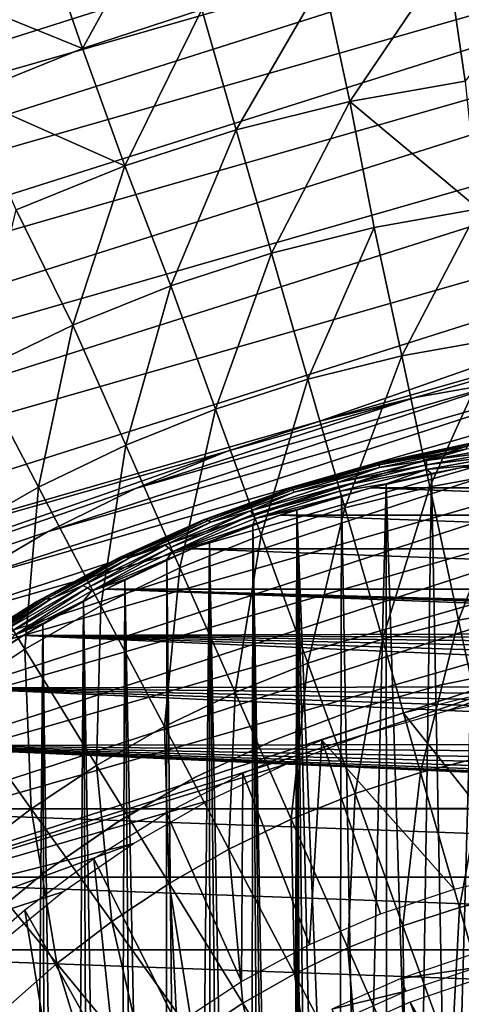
# Model space of a CAD drawing. Header units: millimetres. Extents: x -50 to 50, y -50 to 50.
# Tile 65 of 77: x -15.3 to -5.4, y 16.7 to 38.9. Entities that reach past the tile are written whole.
import ezdxf

# ---------------------------------------------------------------- set-up
doc = ezdxf.new("R2010")
doc.units = ezdxf.units.MM
doc.header["$LTSCALE"] = 65.185185
for name, color, linetype in [('1', 7, 'CONTINUOUS'), ('2', 7, 'CONTINUOUS'), ('29', 7, 'CONTINUOUS'), ('36', 7, 'CONTINUOUS'), ('39', 7, 'CONTINUOUS'), ('45', 7, 'CONTINUOUS'), ('46', 7, 'CONTINUOUS'), ('48', 7, 'CONTINUOUS'), ('49', 7, 'CONTINUOUS'), ('85', 7, 'CONTINUOUS'), ('87', 7, 'CONTINUOUS')]:
    doc.layers.add(name, color=color, linetype=linetype)

msp = doc.modelspace()

# ---------------------------------------------------------------- linework, layer by layer
at = {"layer": '1', "color": 7, "linetype": 'CONTINUOUS'}
for points in [[(-5.313, 28.763), (7.398, 28.299), (-7.398, 28.299), (-5.313, 28.763)], [(-7.398, 28.299), (9.444, 27.683), (-9.444, 27.683), (-7.398, 28.299)], [(7.398, 28.299), (9.444, 27.683), (-7.398, 28.299), (7.398, 28.299)], [(-9.444, 27.683), (11.44, 26.92), (-11.44, 26.92), (-9.444, 27.683)], [(9.444, 27.683), (11.44, 26.92), (-9.444, 27.683), (9.444, 27.683)], [(-11.44, 26.92), (13.375, 26.013), (-13.375, 26.013), (-11.44, 26.92)], [(11.44, 26.92), (13.375, 26.013), (-11.44, 26.92), (11.44, 26.92)], [(-13.375, 26.013), (11.895, 25.052), (-15.238, 24.967), (-13.375, 26.013)], [(12.199, 25.178), (11.895, 25.052), (-13.375, 26.013), (12.199, 25.178)], [(12.52, 25.255), (12.199, 25.178), (-13.375, 26.013), (12.52, 25.255)], [(12.848, 25.281), (12.52, 25.255), (-13.375, 26.013), (12.848, 25.281)], [(13.375, 26.013), (12.848, 25.281), (-13.375, 26.013), (13.375, 26.013)], [(-15.238, 24.967), (10.851, 23.83), (-17.02, 23.789), (-15.238, 24.967)], [(11.895, 25.052), (11.614, 24.88), (-15.238, 24.967), (11.895, 25.052)], [(10.977, 24.134), (10.851, 23.83), (-15.238, 24.967), (10.977, 24.134)], [(11.149, 24.415), (10.977, 24.134), (-15.238, 24.967), (11.149, 24.415)], [(11.363, 24.666), (11.149, 24.415), (-15.238, 24.967), (11.363, 24.666)], [(11.614, 24.88), (11.363, 24.666), (-15.238, 24.967), (11.614, 24.88)], [(-17.02, 23.789), (10.851, 22.532), (-18.711, 22.483), (-17.02, 23.789)], [(10.851, 23.83), (10.774, 23.509), (-17.02, 23.789), (10.851, 23.83)], [(10.748, 23.181), (10.774, 22.852), (-17.02, 23.789), (10.748, 23.181)], [(10.774, 23.509), (10.748, 23.181), (-17.02, 23.789), (10.774, 23.509)], [(10.774, 22.852), (10.851, 22.532), (-17.02, 23.789), (10.774, 22.852)], [(-18.711, 22.483), (12.848, 21.081), (-20.302, 21.057), (-18.711, 22.483)], [(10.851, 22.532), (10.977, 22.228), (-18.711, 22.483), (10.851, 22.532)], [(12.52, 21.107), (12.848, 21.081), (-18.711, 22.483), (12.52, 21.107)], [(12.199, 21.184), (12.52, 21.107), (-18.711, 22.483), (12.199, 21.184)], [(11.149, 21.947), (11.363, 21.696), (-18.711, 22.483), (11.149, 21.947)], [(10.977, 22.228), (11.149, 21.947), (-18.711, 22.483), (10.977, 22.228)], [(11.895, 21.31), (12.199, 21.184), (-18.711, 22.483), (11.895, 21.31)], [(11.614, 21.482), (11.895, 21.31), (-18.711, 22.483), (11.614, 21.482)], [(11.363, 21.696), (11.614, 21.482), (-18.711, 22.483), (11.363, 21.696)], [(-20.302, 21.057), (21.785, 19.519), (-21.785, 19.519), (-20.302, 21.057)], [(12.848, 21.081), (20.302, 21.057), (-20.302, 21.057), (12.848, 21.081)], [(20.302, 21.057), (21.785, 19.519), (-20.302, 21.057), (20.302, 21.057)], [(-21.785, 19.519), (23.151, 17.877), (-23.151, 17.877), (-21.785, 19.519)], [(21.785, 19.519), (23.151, 17.877), (-21.785, 19.519), (21.785, 19.519)], [(-23.151, 17.877), (24.395, 16.139), (-24.395, 16.139), (-23.151, 17.877)], [(23.151, 17.877), (24.395, 16.139), (-23.151, 17.877), (23.151, 17.877)]]:
    msp.add_3dface(points, dxfattribs=at)
at = {"layer": '2', "color": 7, "linetype": 'CONTINUOUS'}
for points in [[(-6.028, 28.622, 4.3), (-5.611, 7.036, 4.3), (-4.999, 28.82, 4.3), (-6.028, 28.622, 4.3)], [(-5.611, 7.036, 4.3), (-4.788, 7.621, 4.3), (-4.999, 28.82, 4.3), (-5.611, 7.036, 4.3)], [(-7.05, 28.388, 4.3), (-6.364, 6.364, 4.3), (-6.028, 28.622, 4.3), (-7.05, 28.388, 4.3)], [(-6.364, 6.364, 4.3), (-5.611, 7.036, 4.3), (-6.028, 28.622, 4.3), (-6.364, 6.364, 4.3)], [(-8.062, 28.117, 4.3), (-7.621, 4.788, 4.3), (-7.05, 28.388, 4.3), (-8.062, 28.117, 4.3)], [(-7.621, 4.788, 4.3), (-7.036, 5.611, 4.3), (-7.05, 28.388, 4.3), (-7.621, 4.788, 4.3)], [(-7.036, 5.611, 4.3), (-6.364, 6.364, 4.3), (-7.05, 28.388, 4.3), (-7.036, 5.611, 4.3)], [(-9.065, 27.81, 4.3), (-8.109, 3.905, 4.3), (-8.062, 28.117, 4.3), (-9.065, 27.81, 4.3)], [(-8.109, 3.905, 4.3), (-7.621, 4.788, 4.3), (-8.062, 28.117, 4.3), (-8.109, 3.905, 4.3)], [(-9.065, 27.81, 4.3), (-10.055, 27.467, 4.3), (-9.18, -21.585, 4.3), (-9.065, 27.81, 4.3)], [(-8.997, -22.099, 4.3), (-9.065, 27.81, 4.3), (-9.18, -21.585, 4.3), (-8.997, -22.099, 4.3)], [(-9, 0, 4.3), (-9.065, 27.81, 4.3), (-8.997, -22.099, 4.3), (-9, 0, 4.3)], [(-9, 0, 4.3), (-8.943, 1.008, 4.3), (-9.065, 27.81, 4.3), (-9, 0, 4.3)], [(-8.943, 1.008, 4.3), (-8.774, 2.003, 4.3), (-9.065, 27.81, 4.3), (-8.943, 1.008, 4.3)], [(-8.774, 2.003, 4.3), (-8.495, 2.972, 4.3), (-9.065, 27.81, 4.3), (-8.774, 2.003, 4.3)], [(-8.495, 2.972, 4.3), (-8.109, 3.905, 4.3), (-9.065, 27.81, 4.3), (-8.495, 2.972, 4.3)], [(-10.055, 27.467, 4.3), (-11.033, 27.089, 4.3), (-10.119, -20.255, 4.3), (-10.055, 27.467, 4.3)], [(-9.746, -20.654, 4.3), (-10.055, 27.467, 4.3), (-10.119, -20.255, 4.3), (-9.746, -20.654, 4.3)], [(-9.431, -21.1, 4.3), (-10.055, 27.467, 4.3), (-9.746, -20.654, 4.3), (-9.431, -21.1, 4.3)], [(-9.18, -21.585, 4.3), (-10.055, 27.467, 4.3), (-9.431, -21.1, 4.3), (-9.18, -21.585, 4.3)], [(-11.033, 27.089, 4.3), (-11.996, 26.677, 4.3), (-11.51, -19.409, 4.3), (-11.033, 27.089, 4.3)], [(-11.009, -19.627, 4.3), (-11.033, 27.089, 4.3), (-11.51, -19.409, 4.3), (-11.009, -19.627, 4.3)], [(-10.542, -19.91, 4.3), (-11.033, 27.089, 4.3), (-11.009, -19.627, 4.3), (-10.542, -19.91, 4.3)], [(-10.119, -20.255, 4.3), (-11.033, 27.089, 4.3), (-10.542, -19.91, 4.3), (-10.119, -20.255, 4.3)], [(-11.996, 26.677, 4.3), (-12.944, 26.23, 4.3), (-12.035, -19.262, 4.3), (-11.996, 26.677, 4.3)], [(-11.51, -19.409, 4.3), (-11.996, 26.677, 4.3), (-12.035, -19.262, 4.3), (-11.51, -19.409, 4.3)], [(-12.944, 26.23, 4.3), (-13.876, 25.749, 4.3), (-13.122, -19.187, 4.3), (-12.944, 26.23, 4.3)], [(-12.576, -19.187, 4.3), (-12.944, 26.23, 4.3), (-13.122, -19.187, 4.3), (-12.576, -19.187, 4.3)], [(-12.035, -19.262, 4.3), (-12.944, 26.23, 4.3), (-12.576, -19.187, 4.3), (-12.035, -19.262, 4.3)], [(-13.876, 25.749, 4.3), (-14.789, 25.236, 4.3), (-14.189, -19.409, 4.3), (-13.876, 25.749, 4.3)], [(-13.663, -19.262, 4.3), (-13.876, 25.749, 4.3), (-14.189, -19.409, 4.3), (-13.663, -19.262, 4.3)], [(-13.122, -19.187, 4.3), (-13.876, 25.749, 4.3), (-13.663, -19.262, 4.3), (-13.122, -19.187, 4.3)], [(-14.789, 25.236, 4.3), (-15.684, 24.69, 4.3), (-15.156, -19.91, 4.3), (-14.789, 25.236, 4.3)], [(-14.689, -19.627, 4.3), (-14.789, 25.236, 4.3), (-15.156, -19.91, 4.3), (-14.689, -19.627, 4.3)], [(-14.189, -19.409, 4.3), (-14.789, 25.236, 4.3), (-14.689, -19.627, 4.3), (-14.189, -19.409, 4.3)], [(-15.156, -19.91, 4.3), (-15.684, 24.69, 4.3), (-15.579, -20.255, 4.3), (-15.156, -19.91, 4.3)]]:
    msp.add_3dface(points, dxfattribs=at)
at = {"layer": '29', "color": 7, "linetype": 'CONTINUOUS'}
for points in [[(-7.206, 28.813, 4.017), (-5.221, 29.238, 4.017), (-7.201, 28.852, 3.911), (-7.206, 28.813, 4.017)], [(-7.206, 28.813, 4.017), (-5.251, 29.172, 4.112), (-5.221, 29.238, 4.017), (-7.206, 28.813, 4.017)], [(-7.205, 28.752, 4.112), (-5.251, 29.172, 4.112), (-7.206, 28.813, 4.017), (-7.205, 28.752, 4.112)], [(-7.205, 28.752, 4.112), (-6.143, 28.916, 4.191), (-5.251, 29.172, 4.112), (-7.205, 28.752, 4.112)], [(-7.201, 28.852, 3.911), (-5.184, 29.282, 3.911), (-7.189, 28.868, 3.8), (-7.201, 28.852, 3.911)], [(-7.201, 28.852, 3.911), (-5.221, 29.238, 4.017), (-5.184, 29.282, 3.911), (-7.201, 28.852, 3.911)], [(-7.189, 28.868, 3.8), (-5.184, 29.282, 3.911), (-5.142, 29.302, 3.8), (-7.189, 28.868, 3.8)], [(-6.144, 28.819, 4.251), (-4.159, 29.065, 4.288), (-4.137, 29.175, 4.251), (-6.144, 28.819, 4.251)], [(-6.144, 28.819, 4.251), (-4.137, 29.175, 4.251), (-6.143, 28.916, 4.191), (-6.144, 28.819, 4.251)], [(-6.143, 28.916, 4.191), (-4.137, 29.175, 4.251), (-4.107, 29.275, 4.191), (-6.143, 28.916, 4.191)], [(-6.143, 28.916, 4.191), (-4.107, 29.275, 4.191), (-5.251, 29.172, 4.112), (-6.143, 28.916, 4.191)], [(-9.201, 28.291, 3.8), (-7.201, 28.852, 3.911), (-7.189, 28.868, 3.8), (-9.201, 28.291, 3.8)], [(-8.148, 28.416, 4.191), (-6.144, 28.819, 4.251), (-6.143, 28.916, 4.191), (-8.148, 28.416, 4.191)], [(-8.148, 28.416, 4.191), (-6.143, 28.916, 4.191), (-7.205, 28.752, 4.112), (-8.148, 28.416, 4.191)], [(-6.14, 28.711, 4.288), (-4.159, 29.065, 4.288), (-6.144, 28.819, 4.251), (-6.14, 28.711, 4.288)], [(-6.14, 28.711, 4.288), (-4.999, 28.82, 4.3), (-4.159, 29.065, 4.288), (-6.14, 28.711, 4.288)], [(-9.183, 28.284, 3.911), (-7.201, 28.852, 3.911), (-9.201, 28.291, 3.8), (-9.183, 28.284, 3.911)], [(-9.183, 28.284, 3.911), (-7.206, 28.813, 4.017), (-7.201, 28.852, 3.911), (-9.183, 28.284, 3.911)], [(-9.157, 28.253, 4.017), (-7.206, 28.813, 4.017), (-9.183, 28.284, 3.911), (-9.157, 28.253, 4.017)], [(-9.157, 28.253, 4.017), (-7.205, 28.752, 4.112), (-7.206, 28.813, 4.017), (-9.157, 28.253, 4.017)], [(-9.126, 28.201, 4.112), (-7.205, 28.752, 4.112), (-9.157, 28.253, 4.017), (-9.126, 28.201, 4.112)], [(-9.126, 28.201, 4.112), (-8.148, 28.416, 4.191), (-7.205, 28.752, 4.112), (-9.126, 28.201, 4.112)], [(-8.122, 28.325, 4.251), (-6.144, 28.819, 4.251), (-8.148, 28.416, 4.191), (-8.122, 28.325, 4.251)], [(-8.122, 28.325, 4.251), (-6.14, 28.711, 4.288), (-6.144, 28.819, 4.251), (-8.122, 28.325, 4.251)], [(-8.093, 28.223, 4.288), (-6.14, 28.711, 4.288), (-8.122, 28.325, 4.251), (-8.093, 28.223, 4.288)], [(-8.093, 28.223, 4.288), (-7.05, 28.388, 4.3), (-6.14, 28.711, 4.288), (-8.093, 28.223, 4.288)], [(-7.05, 28.388, 4.3), (-6.028, 28.622, 4.3), (-6.14, 28.711, 4.288), (-7.05, 28.388, 4.3)], [(-6.028, 28.622, 4.3), (-4.999, 28.82, 4.3), (-6.14, 28.711, 4.288), (-6.028, 28.622, 4.3)], [(-11.167, 27.575, 3.8), (-11.12, 27.58, 3.911), (-9.201, 28.291, 3.8), (-11.167, 27.575, 3.8)], [(-11.12, 27.58, 3.911), (-9.183, 28.284, 3.911), (-9.201, 28.291, 3.8), (-11.12, 27.58, 3.911)], [(-11.12, 27.58, 3.911), (-11.066, 27.562, 4.017), (-9.183, 28.284, 3.911), (-11.12, 27.58, 3.911)], [(-11.066, 27.562, 4.017), (-9.157, 28.253, 4.017), (-9.183, 28.284, 3.911), (-11.066, 27.562, 4.017)], [(-11.066, 27.562, 4.017), (-11.006, 27.522, 4.112), (-9.157, 28.253, 4.017), (-11.066, 27.562, 4.017)], [(-11.006, 27.522, 4.112), (-9.126, 28.201, 4.112), (-9.157, 28.253, 4.017), (-11.006, 27.522, 4.112)], [(-11.006, 27.522, 4.112), (-10.114, 27.777, 4.191), (-9.126, 28.201, 4.112), (-11.006, 27.522, 4.112)], [(-10.114, 27.777, 4.191), (-8.122, 28.325, 4.251), (-8.148, 28.416, 4.191), (-10.114, 27.777, 4.191)], [(-10.114, 27.777, 4.191), (-8.148, 28.416, 4.191), (-9.126, 28.201, 4.112), (-10.114, 27.777, 4.191)], [(-10.061, 27.696, 4.251), (-8.122, 28.325, 4.251), (-10.114, 27.777, 4.191), (-10.061, 27.696, 4.251)], [(-10.061, 27.696, 4.251), (-8.093, 28.223, 4.288), (-8.122, 28.325, 4.251), (-10.061, 27.696, 4.251)], [(-10.008, 27.603, 4.288), (-8.093, 28.223, 4.288), (-10.061, 27.696, 4.251), (-10.008, 27.603, 4.288)], [(-10.008, 27.603, 4.288), (-8.062, 28.117, 4.3), (-8.093, 28.223, 4.288), (-10.008, 27.603, 4.288)], [(-8.062, 28.117, 4.3), (-7.05, 28.388, 4.3), (-8.093, 28.223, 4.288), (-8.062, 28.117, 4.3)], [(-9.065, 27.81, 4.3), (-8.062, 28.117, 4.3), (-10.008, 27.603, 4.288), (-9.065, 27.81, 4.3)], [(-12.031, 27.003, 4.191), (-11.951, 26.934, 4.251), (-10.114, 27.777, 4.191), (-12.031, 27.003, 4.191)], [(-12.031, 27.003, 4.191), (-10.114, 27.777, 4.191), (-11.006, 27.522, 4.112), (-12.031, 27.003, 4.191)], [(-11.951, 26.934, 4.251), (-10.061, 27.696, 4.251), (-10.114, 27.777, 4.191), (-11.951, 26.934, 4.251)], [(-10.055, 27.467, 4.3), (-9.065, 27.81, 4.3), (-10.008, 27.603, 4.288), (-10.055, 27.467, 4.3)], [(-13.078, 26.721, 3.8), (-13.005, 26.743, 3.911), (-11.167, 27.575, 3.8), (-13.078, 26.721, 3.8)], [(-13.005, 26.743, 3.911), (-11.12, 27.58, 3.911), (-11.167, 27.575, 3.8), (-13.005, 26.743, 3.911)], [(-13.005, 26.743, 3.911), (-12.923, 26.742, 4.017), (-11.12, 27.58, 3.911), (-13.005, 26.743, 3.911)], [(-12.923, 26.742, 4.017), (-11.066, 27.562, 4.017), (-11.12, 27.58, 3.911), (-12.923, 26.742, 4.017)], [(-12.923, 26.742, 4.017), (-12.836, 26.717, 4.112), (-11.066, 27.562, 4.017), (-12.923, 26.742, 4.017)], [(-12.836, 26.717, 4.112), (-11.006, 27.522, 4.112), (-11.066, 27.562, 4.017), (-12.836, 26.717, 4.112)], [(-11.951, 26.934, 4.251), (-11.875, 26.852, 4.288), (-10.061, 27.696, 4.251), (-11.951, 26.934, 4.251)], [(-11.875, 26.852, 4.288), (-10.008, 27.603, 4.288), (-10.061, 27.696, 4.251), (-11.875, 26.852, 4.288)], [(-11.875, 26.852, 4.288), (-10.055, 27.467, 4.3), (-10.008, 27.603, 4.288), (-11.875, 26.852, 4.288)], [(-12.836, 26.717, 4.112), (-12.031, 27.003, 4.191), (-11.006, 27.522, 4.112), (-12.836, 26.717, 4.112)], [(-11.033, 27.089, 4.3), (-10.055, 27.467, 4.3), (-11.875, 26.852, 4.288), (-11.033, 27.089, 4.3)], [(-11.996, 26.677, 4.3), (-11.033, 27.089, 4.3), (-11.875, 26.852, 4.288), (-11.996, 26.677, 4.3)], [(-13.888, 26.096, 4.191), (-13.785, 26.043, 4.251), (-12.031, 27.003, 4.191), (-13.888, 26.096, 4.191)], [(-13.888, 26.096, 4.191), (-12.031, 27.003, 4.191), (-12.836, 26.717, 4.112), (-13.888, 26.096, 4.191)], [(-13.785, 26.043, 4.251), (-11.951, 26.934, 4.251), (-12.031, 27.003, 4.191), (-13.785, 26.043, 4.251)], [(-13.785, 26.043, 4.251), (-13.687, 25.975, 4.288), (-11.951, 26.934, 4.251), (-13.785, 26.043, 4.251)], [(-13.687, 25.975, 4.288), (-11.875, 26.852, 4.288), (-11.951, 26.934, 4.251), (-13.687, 25.975, 4.288)], [(-14.924, 25.736, 3.8), (-14.826, 25.778, 3.911), (-13.078, 26.721, 3.8), (-14.924, 25.736, 3.8)], [(-14.826, 25.778, 3.911), (-13.005, 26.743, 3.911), (-13.078, 26.721, 3.8), (-14.826, 25.778, 3.911)], [(-14.826, 25.778, 3.911), (-14.719, 25.796, 4.017), (-13.005, 26.743, 3.911), (-14.826, 25.778, 3.911)], [(-14.719, 25.796, 4.017), (-12.923, 26.742, 4.017), (-13.005, 26.743, 3.911), (-14.719, 25.796, 4.017)], [(-14.719, 25.796, 4.017), (-14.607, 25.792, 4.112), (-12.923, 26.742, 4.017), (-14.719, 25.796, 4.017)], [(-14.607, 25.792, 4.112), (-12.836, 26.717, 4.112), (-12.923, 26.742, 4.017), (-14.607, 25.792, 4.112)], [(-14.607, 25.792, 4.112), (-13.888, 26.096, 4.191), (-12.836, 26.717, 4.112), (-14.607, 25.792, 4.112)], [(-13.687, 25.975, 4.288), (-11.996, 26.677, 4.3), (-11.875, 26.852, 4.288), (-13.687, 25.975, 4.288)], [(-12.944, 26.23, 4.3), (-11.996, 26.677, 4.3), (-13.687, 25.975, 4.288), (-12.944, 26.23, 4.3)], [(-13.876, 25.749, 4.3), (-12.944, 26.23, 4.3), (-13.687, 25.975, 4.288), (-13.876, 25.749, 4.3)], [(-15.678, 25.062, 4.191), (-15.552, 25.028, 4.251), (-13.888, 26.096, 4.191), (-15.678, 25.062, 4.191)], [(-15.678, 25.062, 4.191), (-13.888, 26.096, 4.191), (-14.607, 25.792, 4.112), (-15.678, 25.062, 4.191)], [(-15.552, 25.028, 4.251), (-13.785, 26.043, 4.251), (-13.888, 26.096, 4.191), (-15.552, 25.028, 4.251)], [(-15.552, 25.028, 4.251), (-15.434, 24.977, 4.288), (-13.785, 26.043, 4.251), (-15.552, 25.028, 4.251)], [(-15.434, 24.977, 4.288), (-13.687, 25.975, 4.288), (-13.785, 26.043, 4.251), (-15.434, 24.977, 4.288)], [(-16.577, 24.689, 3.911), (-14.826, 25.778, 3.911), (-14.924, 25.736, 3.8), (-16.577, 24.689, 3.911)], [(-16.577, 24.689, 3.911), (-16.447, 24.731, 4.017), (-14.826, 25.778, 3.911), (-16.577, 24.689, 3.911)], [(-16.447, 24.731, 4.017), (-16.312, 24.749, 4.112), (-14.719, 25.796, 4.017), (-16.447, 24.731, 4.017)], [(-16.447, 24.731, 4.017), (-14.719, 25.796, 4.017), (-14.826, 25.778, 3.911), (-16.447, 24.731, 4.017)], [(-16.312, 24.749, 4.112), (-14.607, 25.792, 4.112), (-14.719, 25.796, 4.017), (-16.312, 24.749, 4.112)], [(-16.312, 24.749, 4.112), (-15.678, 25.062, 4.191), (-14.607, 25.792, 4.112), (-16.312, 24.749, 4.112)], [(-15.434, 24.977, 4.288), (-13.876, 25.749, 4.3), (-13.687, 25.975, 4.288), (-15.434, 24.977, 4.288)], [(-16.697, 24.623, 3.8), (-16.577, 24.689, 3.911), (-14.924, 25.736, 3.8), (-16.697, 24.623, 3.8)], [(-14.789, 25.236, 4.3), (-13.876, 25.749, 4.3), (-15.434, 24.977, 4.288), (-14.789, 25.236, 4.3)], [(-15.684, 24.69, 4.3), (-14.789, 25.236, 4.3), (-15.434, 24.977, 4.288), (-15.684, 24.69, 4.3)]]:
    msp.add_3dface(points, dxfattribs=at)
at = {"layer": '36', "color": 7, "linetype": 'CONTINUOUS'}
for points in [[(-14.791, 40.797, -3.778), (-11.963, 41.714, -3.778), (-13.898, 38.206, -5.622), (-14.791, 40.797, -3.778)], [(-13.898, 38.206, -5.622), (-11.963, 41.714, -3.778), (-11.208, 39.08, -5.622), (-13.898, 38.206, -5.622)], [(-17.549, 39.689, -3.778), (-14.791, 40.797, -3.778), (-13.898, 38.206, -5.622), (-17.549, 39.689, -3.778)], [(-5.679, 40.256, -5.622), (-2.866, 40.553, -5.622), (-5.268, 37.467, -7.344), (-5.679, 40.256, -5.622)], [(-8.464, 39.764, -5.622), (-5.679, 40.256, -5.622), (-7.869, 37.009, -7.344), (-8.464, 39.764, -5.622)], [(-7.869, 37.009, -7.344), (-5.679, 40.256, -5.622), (-5.268, 37.467, -7.344), (-7.869, 37.009, -7.344)], [(-11.208, 39.08, -5.622), (-8.464, 39.764, -5.622), (-10.431, 36.37, -7.344), (-11.208, 39.08, -5.622)], [(-10.431, 36.37, -7.344), (-8.464, 39.764, -5.622), (-7.869, 37.009, -7.344), (-10.431, 36.37, -7.344)], [(-16.52, 37.147, -5.622), (-17.549, 39.689, -3.778), (-13.898, 38.206, -5.622), (-16.52, 37.147, -5.622)], [(-13.898, 38.206, -5.622), (-11.208, 39.08, -5.622), (-12.942, 35.554, -7.344), (-13.898, 38.206, -5.622)], [(-12.942, 35.554, -7.344), (-11.208, 39.08, -5.622), (-10.431, 36.37, -7.344), (-12.942, 35.554, -7.344)], [(-16.52, 37.147, -5.622), (-13.898, 38.206, -5.622), (-12.942, 35.554, -7.344), (-16.52, 37.147, -5.622)], [(-7.869, 37.009, -7.344), (-5.268, 37.467, -7.344), (-4.97, 34.589, -8.941), (-7.869, 37.009, -7.344)], [(-15.39, 34.565, -7.344), (-16.52, 37.147, -5.622), (-12.942, 35.554, -7.344), (-15.39, 34.565, -7.344)], [(-10.431, 36.37, -7.344), (-7.869, 37.009, -7.344), (-9.634, 33.59, -8.941), (-10.431, 36.37, -7.344)], [(-9.634, 33.59, -8.941), (-7.869, 37.009, -7.344), (-7.319, 34.169, -8.941), (-9.634, 33.59, -8.941)], [(-7.319, 34.169, -8.941), (-7.869, 37.009, -7.344), (-4.97, 34.589, -8.941), (-7.319, 34.169, -8.941)], [(-12.942, 35.554, -7.344), (-10.431, 36.37, -7.344), (-11.903, 32.855, -8.941), (-12.942, 35.554, -7.344)], [(-11.903, 32.855, -8.941), (-10.431, 36.37, -7.344), (-9.634, 33.59, -8.941), (-11.903, 32.855, -8.941)], [(-15.39, 34.565, -7.344), (-12.942, 35.554, -7.344), (-14.118, 31.966, -8.941), (-15.39, 34.565, -7.344)], [(-14.118, 31.966, -8.941), (-12.942, 35.554, -7.344), (-11.903, 32.855, -8.941), (-14.118, 31.966, -8.941)], [(-16.266, 30.928, -8.941), (-15.39, 34.565, -7.344), (-14.118, 31.966, -8.941), (-16.266, 30.928, -8.941)], [(-7.319, 34.169, -8.941), (-4.97, 34.589, -8.941), (-6.7, 31.276, -10.409), (-7.319, 34.169, -8.941)], [(-6.7, 31.276, -10.409), (-4.97, 34.589, -8.941), (-4.55, 31.66, -10.409), (-6.7, 31.276, -10.409)], [(-9.634, 33.59, -8.941), (-7.319, 34.169, -8.941), (-8.818, 30.746, -10.409), (-9.634, 33.59, -8.941)], [(-8.818, 30.746, -10.409), (-7.319, 34.169, -8.941), (-6.7, 31.276, -10.409), (-8.818, 30.746, -10.409)], [(-11.903, 32.855, -8.941), (-9.634, 33.59, -8.941), (-10.896, 30.073, -10.409), (-11.903, 32.855, -8.941)], [(-10.896, 30.073, -10.409), (-9.634, 33.59, -8.941), (-8.818, 30.746, -10.409), (-10.896, 30.073, -10.409)], [(-14.118, 31.966, -8.941), (-11.903, 32.855, -8.941), (-12.922, 29.259, -10.409), (-14.118, 31.966, -8.941)], [(-12.922, 29.259, -10.409), (-11.903, 32.855, -8.941), (-10.896, 30.073, -10.409), (-12.922, 29.259, -10.409)], [(-16.266, 30.928, -8.941), (-14.118, 31.966, -8.941), (-14.889, 28.309, -10.409), (-16.266, 30.928, -8.941)], [(-14.889, 28.309, -10.409), (-14.118, 31.966, -8.941), (-12.922, 29.259, -10.409), (-14.889, 28.309, -10.409)], [(-6.7, 31.276, -10.409), (-4.55, 31.66, -10.409), (-6.067, 28.322, -11.747), (-6.7, 31.276, -10.409)], [(-6.067, 28.322, -11.747), (-4.55, 31.66, -10.409), (-4.12, 28.67, -11.747), (-6.067, 28.322, -11.747)], [(-8.818, 30.746, -10.409), (-6.7, 31.276, -10.409), (-7.986, 27.843, -11.747), (-8.818, 30.746, -10.409)], [(-7.986, 27.843, -11.747), (-6.7, 31.276, -10.409), (-6.067, 28.322, -11.747), (-7.986, 27.843, -11.747)], [(-16.786, 27.228, -10.409), (-16.266, 30.928, -8.941), (-14.889, 28.309, -10.409), (-16.786, 27.228, -10.409)], [(-10.896, 30.073, -10.409), (-8.818, 30.746, -10.409), (-9.867, 27.233, -11.747), (-10.896, 30.073, -10.409)], [(-9.867, 27.233, -11.747), (-8.818, 30.746, -10.409), (-7.986, 27.843, -11.747), (-9.867, 27.233, -11.747)], [(-12.922, 29.259, -10.409), (-10.896, 30.073, -10.409), (-11.702, 26.496, -11.747), (-12.922, 29.259, -10.409)], [(-11.702, 26.496, -11.747), (-10.896, 30.073, -10.409), (-9.867, 27.233, -11.747), (-11.702, 26.496, -11.747)], [(-14.889, 28.309, -10.409), (-12.922, 29.259, -10.409), (-13.483, 25.636, -11.747), (-14.889, 28.309, -10.409)], [(-13.483, 25.636, -11.747), (-12.922, 29.259, -10.409), (-11.702, 26.496, -11.747), (-13.483, 25.636, -11.747)], [(-6.067, 28.322, -11.747), (-4.12, 28.67, -11.747), (-5.423, 25.314, -12.95), (-6.067, 28.322, -11.747)], [(-5.423, 25.314, -12.95), (-4.12, 28.67, -11.747), (-3.683, 25.625, -12.95), (-5.423, 25.314, -12.95)], [(-16.786, 27.228, -10.409), (-14.889, 28.309, -10.409), (-15.201, 24.656, -11.747), (-16.786, 27.228, -10.409)], [(-15.201, 24.656, -11.747), (-14.889, 28.309, -10.409), (-13.483, 25.636, -11.747), (-15.201, 24.656, -11.747)], [(-7.986, 27.843, -11.747), (-6.067, 28.322, -11.747), (-7.138, 24.885, -12.95), (-7.986, 27.843, -11.747)], [(-7.138, 24.885, -12.95), (-6.067, 28.322, -11.747), (-5.423, 25.314, -12.95), (-7.138, 24.885, -12.95)], [(-9.867, 27.233, -11.747), (-7.986, 27.843, -11.747), (-8.819, 24.341, -12.95), (-9.867, 27.233, -11.747)], [(-8.819, 24.341, -12.95), (-7.986, 27.843, -11.747), (-7.138, 24.885, -12.95), (-8.819, 24.341, -12.95)], [(-16.848, 23.562, -11.747), (-16.786, 27.228, -10.409), (-15.201, 24.656, -11.747), (-16.848, 23.562, -11.747)], [(-11.702, 26.496, -11.747), (-9.867, 27.233, -11.747), (-10.459, 23.682, -12.95), (-11.702, 26.496, -11.747)], [(-10.459, 23.682, -12.95), (-9.867, 27.233, -11.747), (-8.819, 24.341, -12.95), (-10.459, 23.682, -12.95)], [(-13.483, 25.636, -11.747), (-11.702, 26.496, -11.747), (-12.051, 22.913, -12.95), (-13.483, 25.636, -11.747)], [(-12.051, 22.913, -12.95), (-11.702, 26.496, -11.747), (-10.459, 23.682, -12.95), (-12.051, 22.913, -12.95)], [(-15.201, 24.656, -11.747), (-13.483, 25.636, -11.747), (-13.586, 22.038, -12.95), (-15.201, 24.656, -11.747)], [(-13.586, 22.038, -12.95), (-13.483, 25.636, -11.747), (-12.051, 22.913, -12.95), (-13.586, 22.038, -12.95)], [(-5.423, 25.314, -12.95), (-3.683, 25.625, -12.95), (-4.768, 22.258, -14.018), (-5.423, 25.314, -12.95)], [(-7.138, 24.885, -12.95), (-5.423, 25.314, -12.95), (-6.276, 21.881, -14.018), (-7.138, 24.885, -12.95)], [(-6.276, 21.881, -14.018), (-5.423, 25.314, -12.95), (-4.768, 22.258, -14.018), (-6.276, 21.881, -14.018)], [(-8.819, 24.341, -12.95), (-7.138, 24.885, -12.95), (-7.754, 21.401, -14.018), (-8.819, 24.341, -12.95)], [(-7.754, 21.401, -14.018), (-7.138, 24.885, -12.95), (-6.276, 21.881, -14.018), (-7.754, 21.401, -14.018)], [(-16.848, 23.562, -11.747), (-15.201, 24.656, -11.747), (-15.058, 21.059, -12.95), (-16.848, 23.562, -11.747)], [(-15.058, 21.059, -12.95), (-15.201, 24.656, -11.747), (-13.586, 22.038, -12.95), (-15.058, 21.059, -12.95)], [(-10.459, 23.682, -12.95), (-8.819, 24.341, -12.95), (-9.197, 20.823, -14.018), (-10.459, 23.682, -12.95)], [(-9.197, 20.823, -14.018), (-8.819, 24.341, -12.95), (-7.754, 21.401, -14.018), (-9.197, 20.823, -14.018)], [(-16.46, 19.983, -12.95), (-16.848, 23.562, -11.747), (-15.058, 21.059, -12.95), (-16.46, 19.983, -12.95)], [(-12.051, 22.913, -12.95), (-10.459, 23.682, -12.95), (-10.596, 20.147, -14.018), (-12.051, 22.913, -12.95)], [(-10.596, 20.147, -14.018), (-10.459, 23.682, -12.95), (-9.197, 20.823, -14.018), (-10.596, 20.147, -14.018)], [(-13.586, 22.038, -12.95), (-12.051, 22.913, -12.95), (-11.946, 19.377, -14.018), (-13.586, 22.038, -12.95)], [(-11.946, 19.377, -14.018), (-12.051, 22.913, -12.95), (-10.596, 20.147, -14.018), (-11.946, 19.377, -14.018)], [(-6.276, 21.881, -14.018), (-4.768, 22.258, -14.018), (-5.402, 18.833, -14.947), (-6.276, 21.881, -14.018)], [(-5.402, 18.833, -14.947), (-4.768, 22.258, -14.018), (-4.105, 19.158, -14.947), (-5.402, 18.833, -14.947)], [(-15.058, 21.059, -12.95), (-13.586, 22.038, -12.95), (-13.24, 18.516, -14.018), (-15.058, 21.059, -12.95)], [(-13.24, 18.516, -14.018), (-13.586, 22.038, -12.95), (-11.946, 19.377, -14.018), (-13.24, 18.516, -14.018)], [(-7.754, 21.401, -14.018), (-6.276, 21.881, -14.018), (-6.675, 18.421, -14.947), (-7.754, 21.401, -14.018)], [(-6.675, 18.421, -14.947), (-6.276, 21.881, -14.018), (-5.402, 18.833, -14.947), (-6.675, 18.421, -14.947)], [(-9.197, 20.823, -14.018), (-7.754, 21.401, -14.018), (-7.916, 17.923, -14.947), (-9.197, 20.823, -14.018)], [(-7.916, 17.923, -14.947), (-7.754, 21.401, -14.018), (-6.675, 18.421, -14.947), (-7.916, 17.923, -14.947)], [(-16.46, 19.983, -12.95), (-15.058, 21.059, -12.95), (-14.473, 17.57, -14.018), (-16.46, 19.983, -12.95)], [(-14.473, 17.57, -14.018), (-15.058, 21.059, -12.95), (-13.24, 18.516, -14.018), (-14.473, 17.57, -14.018)], [(-10.596, 20.147, -14.018), (-9.197, 20.823, -14.018), (-9.121, 17.341, -14.947), (-10.596, 20.147, -14.018)], [(-9.121, 17.341, -14.947), (-9.197, 20.823, -14.018), (-7.916, 17.923, -14.947), (-9.121, 17.341, -14.947)], [(-15.638, 16.542, -14.018), (-16.46, 19.983, -12.95), (-14.473, 17.57, -14.018), (-15.638, 16.542, -14.018)], [(-11.946, 19.377, -14.018), (-10.596, 20.147, -14.018), (-10.283, 16.678, -14.947), (-11.946, 19.377, -14.018)], [(-10.283, 16.678, -14.947), (-10.596, 20.147, -14.018), (-9.121, 17.341, -14.947), (-10.283, 16.678, -14.947)], [(-13.24, 18.516, -14.018), (-11.946, 19.377, -14.018), (-11.397, 15.938, -14.947), (-13.24, 18.516, -14.018)], [(-11.397, 15.938, -14.947), (-11.946, 19.377, -14.018), (-10.283, 16.678, -14.947), (-11.397, 15.938, -14.947)], [(-5.402, 18.833, -14.947), (-4.105, 19.158, -14.947), (-4.518, 15.75, -15.736), (-5.402, 18.833, -14.947)], [(-6.675, 18.421, -14.947), (-5.402, 18.833, -14.947), (-5.582, 15.405, -15.736), (-6.675, 18.421, -14.947)], [(-5.582, 15.405, -15.736), (-5.402, 18.833, -14.947), (-4.518, 15.75, -15.736), (-5.582, 15.405, -15.736)], [(-14.473, 17.57, -14.018), (-13.24, 18.516, -14.018), (-12.457, 15.123, -14.947), (-14.473, 17.57, -14.018)], [(-12.457, 15.123, -14.947), (-13.24, 18.516, -14.018), (-11.397, 15.938, -14.947), (-12.457, 15.123, -14.947)], [(-7.916, 17.923, -14.947), (-6.675, 18.421, -14.947), (-6.62, 14.989, -15.736), (-7.916, 17.923, -14.947)], [(-6.62, 14.989, -15.736), (-6.675, 18.421, -14.947), (-5.582, 15.405, -15.736), (-6.62, 14.989, -15.736)], [(-9.121, 17.341, -14.947), (-7.916, 17.923, -14.947), (-7.628, 14.502, -15.736), (-9.121, 17.341, -14.947)], [(-7.628, 14.502, -15.736), (-7.916, 17.923, -14.947), (-6.62, 14.989, -15.736), (-7.628, 14.502, -15.736)], [(-15.638, 16.542, -14.018), (-14.473, 17.57, -14.018), (-13.46, 14.238, -14.947), (-15.638, 16.542, -14.018)], [(-13.46, 14.238, -14.947), (-14.473, 17.57, -14.018), (-12.457, 15.123, -14.947), (-13.46, 14.238, -14.947)], [(-10.283, 16.678, -14.947), (-9.121, 17.341, -14.947), (-8.599, 13.948, -15.736), (-10.283, 16.678, -14.947)], [(-8.599, 13.948, -15.736), (-9.121, 17.341, -14.947), (-7.628, 14.502, -15.736), (-8.599, 13.948, -15.736)], [(-11.397, 15.938, -14.947), (-10.283, 16.678, -14.947), (-9.531, 13.329, -15.736), (-11.397, 15.938, -14.947)], [(-9.531, 13.329, -15.736), (-10.283, 16.678, -14.947), (-8.599, 13.948, -15.736), (-9.531, 13.329, -15.736)]]:
    msp.add_3dface(points, dxfattribs=at)
at = {"layer": '39', "color": 7, "linetype": 'CONTINUOUS'}
for points in [[(8.384, 48.99, 4.5), (5.624, 49.383, 4.5), (-33.074, 37.102, 4.5), (8.384, 48.99, 4.5)], [(-33.074, 37.102, 4.5), (5.624, 49.383, 4.5), (-30.942, 38.898, 4.5), (-33.074, 37.102, 4.5)], [(11.117, 48.443, 4.5), (8.384, 48.99, 4.5), (-35.102, 35.19, 4.5), (11.117, 48.443, 4.5)], [(-35.102, 35.19, 4.5), (8.384, 48.99, 4.5), (-33.074, 37.102, 4.5), (-35.102, 35.19, 4.5)], [(13.816, 47.743, 4.5), (11.117, 48.443, 4.5), (-37.02, 33.166, 4.5), (13.816, 47.743, 4.5)], [(-37.02, 33.166, 4.5), (11.117, 48.443, 4.5), (-35.102, 35.19, 4.5), (-37.02, 33.166, 4.5)], [(16.471, 46.893, 4.5), (13.816, 47.743, 4.5), (-38.821, 31.038, 4.5), (16.471, 46.893, 4.5)], [(-38.821, 31.038, 4.5), (13.816, 47.743, 4.5), (-37.02, 33.166, 4.5), (-38.821, 31.038, 4.5)], [(19.074, 45.896, 4.5), (16.471, 46.893, 4.5), (-40.5, 28.813, 4.5), (19.074, 45.896, 4.5)], [(-40.5, 28.813, 4.5), (16.471, 46.893, 4.5), (-38.821, 31.038, 4.5), (-40.5, 28.813, 4.5)], [(21.617, 44.754, 4.5), (19.074, 45.896, 4.5), (-42.052, 26.497, 4.5), (21.617, 44.754, 4.5)], [(-42.052, 26.497, 4.5), (19.074, 45.896, 4.5), (-40.5, 28.813, 4.5), (-42.052, 26.497, 4.5)], [(24.092, 43.471, 4.5), (21.617, 44.754, 4.5), (-43.471, 24.098, 4.5), (24.092, 43.471, 4.5)], [(-43.471, 24.098, 4.5), (21.617, 44.754, 4.5), (-42.052, 26.497, 4.5), (-43.471, 24.098, 4.5)], [(26.492, 42.052, 4.5), (24.092, 43.471, 4.5), (-44.754, 21.622, 4.5), (26.492, 42.052, 4.5)], [(-44.754, 21.622, 4.5), (24.092, 43.471, 4.5), (-43.471, 24.098, 4.5), (-44.754, 21.622, 4.5)], [(-45.896, 19.079, 4.5), (26.492, 42.052, 4.5), (-44.754, 21.622, 4.5), (-45.896, 19.079, 4.5)], [(26.492, 42.052, 4.5), (-45.896, 19.079, 4.5), (-8.547, 29.802, 4.5), (26.492, 42.052, 4.5)], [(28.808, 40.5, 4.5), (26.492, 42.052, 4.5), (-8.547, 29.802, 4.5), (28.808, 40.5, 4.5)], [(-6.4, 30.335, 4.5), (28.808, 40.5, 4.5), (-8.547, 29.802, 4.5), (-6.4, 30.335, 4.5)], [(-4.22, 30.714, 4.5), (28.808, 40.5, 4.5), (-6.4, 30.335, 4.5), (-4.22, 30.714, 4.5)], [(-8.547, 29.802, 4.5), (-45.896, 19.079, 4.5), (-10.651, 29.116, 4.5), (-8.547, 29.802, 4.5)], [(-10.651, 29.116, 4.5), (-46.893, 16.476, 4.5), (-12.701, 28.282, 4.5), (-10.651, 29.116, 4.5)], [(-45.896, 19.079, 4.5), (-46.893, 16.476, 4.5), (-10.651, 29.116, 4.5), (-45.896, 19.079, 4.5)], [(-12.701, 28.282, 4.5), (-46.893, 16.476, 4.5), (-14.686, 27.304, 4.5), (-12.701, 28.282, 4.5)], [(-14.686, 27.304, 4.5), (-46.893, 16.476, 4.5), (-16.597, 26.187, 4.5), (-14.686, 27.304, 4.5)]]:
    msp.add_3dface(points, dxfattribs=at)
at = {"layer": '45', "color": 7, "linetype": 'CONTINUOUS'}
for points in [[(-4.22, 30.714, 4.5), (-6.4, 30.335, 4.5), (-4.22, 30.714), (-4.22, 30.714, 4.5)], [(-4.22, 30.714), (-6.4, 30.335, 4.5), (-6.4, 30.335), (-4.22, 30.714)], [(-6.4, 30.335), (-8.547, 29.802, 4.5), (-8.547, 29.802), (-6.4, 30.335)], [(-6.4, 30.335, 4.5), (-8.547, 29.802, 4.5), (-6.4, 30.335), (-6.4, 30.335, 4.5)], [(-8.547, 29.802), (-10.651, 29.116, 4.5), (-10.651, 29.116), (-8.547, 29.802)], [(-8.547, 29.802, 4.5), (-10.651, 29.116, 4.5), (-8.547, 29.802), (-8.547, 29.802, 4.5)], [(-10.651, 29.116, 4.5), (-12.701, 28.282, 4.5), (-10.651, 29.116), (-10.651, 29.116, 4.5)], [(-10.651, 29.116), (-12.701, 28.282, 4.5), (-12.701, 28.282), (-10.651, 29.116)], [(-12.701, 28.282, 4.5), (-14.686, 27.304, 4.5), (-12.701, 28.282), (-12.701, 28.282, 4.5)], [(-12.701, 28.282), (-14.686, 27.304, 4.5), (-14.686, 27.304), (-12.701, 28.282)], [(-14.686, 27.304, 4.5), (-16.597, 26.187, 4.5), (-14.686, 27.304), (-14.686, 27.304, 4.5)], [(-14.686, 27.304), (-16.597, 26.187, 4.5), (-16.597, 26.187), (-14.686, 27.304)]]:
    msp.add_3dface(points, dxfattribs=at)
at = {"layer": '46', "color": 7, "linetype": 'CONTINUOUS'}
for points in [[(4.604, 30.658), (2.405, 30.909), (-20.154, 23.559), (4.604, 30.658)], [(2.405, 30.909), (-18.422, 24.937), (-20.154, 23.559), (2.405, 30.909)], [(2.405, 30.909), (0.194, 31.002), (-18.422, 24.937), (2.405, 30.909)], [(0.194, 31.002), (-16.597, 26.187), (-18.422, 24.937), (0.194, 31.002)], [(0.194, 31.002), (-2.018, 30.937), (-16.597, 26.187), (0.194, 31.002)], [(-2.018, 30.937), (-14.686, 27.304), (-16.597, 26.187), (-2.018, 30.937)], [(-2.018, 30.937), (-4.22, 30.714), (-14.686, 27.304), (-2.018, 30.937)], [(6.779, 30.252), (4.604, 30.658), (-21.783, 22.062), (6.779, 30.252)], [(4.604, 30.658), (-20.154, 23.559), (-21.783, 22.062), (4.604, 30.658)], [(-4.22, 30.714), (-12.701, 28.282), (-14.686, 27.304), (-4.22, 30.714)], [(-4.22, 30.714), (-6.4, 30.335), (-12.701, 28.282), (-4.22, 30.714)], [(8.92, 29.691), (6.779, 30.252), (-23.302, 20.451), (8.92, 29.691)], [(6.779, 30.252), (-21.783, 22.062), (-23.302, 20.451), (6.779, 30.252)], [(-6.4, 30.335), (-10.651, 29.116), (-12.701, 28.282), (-6.4, 30.335)], [(-6.4, 30.335), (-8.547, 29.802), (-10.651, 29.116), (-6.4, 30.335)], [(8.92, 29.691), (-23.302, 20.451), (-24.701, 18.737), (8.92, 29.691)], [(11.015, 28.979), (8.92, 29.691), (-24.701, 18.737), (11.015, 28.979)], [(11.015, 28.979), (-24.701, 18.737), (-25.975, 16.928), (11.015, 28.979)], [(11.015, 28.979), (-25.975, 16.928), (-7.526, 22.74), (11.015, 28.979)], [(-5.672, 23.272), (11.015, 28.979), (-7.526, 22.74), (-5.672, 23.272)], [(-3.781, 23.653), (11.015, 28.979), (-5.672, 23.272), (-3.781, 23.653)], [(-7.526, 22.74), (-25.975, 16.928), (-9.331, 22.061), (-7.526, 22.74)], [(-9.331, 22.061), (-25.975, 16.928), (-11.076, 21.239), (-9.331, 22.061)], [(-11.076, 21.239), (-25.975, 16.928), (-12.749, 20.279), (-11.076, 21.239)], [(-25.975, 16.928), (-27.116, 15.032), (-12.749, 20.279), (-25.975, 16.928)], [(-12.749, 20.279), (-27.116, 15.032), (-14.339, 19.188), (-12.749, 20.279)], [(-14.339, 19.188), (-27.116, 15.032), (-15.836, 17.972), (-14.339, 19.188)]]:
    msp.add_3dface(points, dxfattribs=at)
at = {"layer": '48', "color": 7, "linetype": 'CONTINUOUS'}
for points in [[(-5.814, 23.855, -3), (-5.813, 23.855, -8.9), (-3.876, 24.245, -3), (-5.814, 23.855, -3)], [(-5.813, 23.855, -8.9), (-3.872, 24.246, -8.9), (-3.876, 24.245, -3), (-5.813, 23.855, -8.9)], [(-7.715, 23.31, -8.9), (-5.813, 23.855, -8.9), (-7.714, 23.31, -3), (-7.715, 23.31, -8.9)], [(-7.714, 23.31, -3), (-5.813, 23.855, -8.9), (-5.814, 23.855, -3), (-7.714, 23.31, -3)], [(-9.568, 22.613, -8.9), (-7.715, 23.31, -8.9), (-9.565, 22.614, -3), (-9.568, 22.613, -8.9)], [(-9.565, 22.614, -3), (-7.715, 23.31, -8.9), (-7.714, 23.31, -3), (-9.565, 22.614, -3)], [(-11.358, 21.769, -8.9), (-9.568, 22.613, -8.9), (-11.353, 21.771, -3), (-11.358, 21.769, -8.9)], [(-11.353, 21.771, -3), (-9.568, 22.613, -8.9), (-9.565, 22.614, -3), (-11.353, 21.771, -3)], [(-13.074, 20.783, -8.9), (-11.358, 21.769, -8.9), (-13.068, 20.787, -3), (-13.074, 20.783, -8.9)], [(-13.068, 20.787, -3), (-11.358, 21.769, -8.9), (-11.353, 21.771, -3), (-13.068, 20.787, -3)], [(-14.706, 19.663, -8.9), (-13.074, 20.783, -8.9), (-14.698, 19.668, -3), (-14.706, 19.663, -8.9)], [(-14.698, 19.668, -3), (-13.074, 20.783, -8.9), (-13.068, 20.787, -3), (-14.698, 19.668, -3)], [(-16.242, 18.414, -8.9), (-14.706, 19.663, -8.9), (-16.233, 18.422, -3), (-16.242, 18.414, -8.9)], [(-16.233, 18.422, -3), (-14.706, 19.663, -8.9), (-14.698, 19.668, -3), (-16.233, 18.422, -3)]]:
    msp.add_3dface(points, dxfattribs=at)
at = {"layer": '49', "color": 7, "linetype": 'CONTINUOUS'}
for points in [[(-6.659, 23.217, -9.3), (-3.823, 19.655, -9.3), (-4.777, 23.676, -9.3), (-6.659, 23.217, -9.3)], [(-8.499, 22.609, -9.3), (-5.521, 19.247, -9.3), (-6.659, 23.217, -9.3), (-8.499, 22.609, -9.3)], [(-5.521, 19.247, -9.3), (-3.823, 19.655, -9.3), (-6.659, 23.217, -9.3), (-5.521, 19.247, -9.3)], [(-10.284, 21.855, -9.3), (-8.779, 17.996, -9.3), (-8.499, 22.609, -9.3), (-10.284, 21.855, -9.3)], [(-8.779, 17.996, -9.3), (-7.177, 18.693, -9.3), (-8.499, 22.609, -9.3), (-8.779, 17.996, -9.3)], [(-7.177, 18.693, -9.3), (-5.521, 19.247, -9.3), (-8.499, 22.609, -9.3), (-7.177, 18.693, -9.3)], [(-12.003, 20.96, -9.3), (-10.314, 17.163, -9.3), (-10.284, 21.855, -9.3), (-12.003, 20.96, -9.3)], [(-10.314, 17.163, -9.3), (-8.779, 17.996, -9.3), (-10.284, 21.855, -9.3), (-10.314, 17.163, -9.3)], [(-13.644, 19.931, -9.3), (-11.77, 16.199, -9.3), (-12.003, 20.96, -9.3), (-13.644, 19.931, -9.3)], [(-11.77, 16.199, -9.3), (-10.314, 17.163, -9.3), (-12.003, 20.96, -9.3), (-11.77, 16.199, -9.3)], [(-15.198, 18.773, -9.3), (-13.137, 15.112, -9.3), (-13.644, 19.931, -9.3), (-15.198, 18.773, -9.3)], [(-13.137, 15.112, -9.3), (-11.77, 16.199, -9.3), (-13.644, 19.931, -9.3), (-13.137, 15.112, -9.3)], [(-16.654, 17.494, -9.3), (-14.404, 13.91, -9.3), (-15.198, 18.773, -9.3), (-16.654, 17.494, -9.3)], [(-14.404, 13.91, -9.3), (-13.137, 15.112, -9.3), (-15.198, 18.773, -9.3), (-14.404, 13.91, -9.3)], [(-15.561, 12.601, -9.3), (-14.404, 13.91, -9.3), (-16.654, 17.494, -9.3), (-15.561, 12.601, -9.3)]]:
    msp.add_3dface(points, dxfattribs=at)
at = {"layer": '85', "color": 7, "linetype": 'CONTINUOUS'}
for points in [[(-6.719, 17.233, -0.193), (-5.015, 17.483, -9.022), (-5.1, 17.779, -0.193), (-6.719, 17.233, -0.193)], [(-6.607, 16.946, -9.022), (-5.015, 17.483, -9.022), (-6.719, 17.233, -0.193), (-6.607, 16.946, -9.022)], [(-8.28, 16.54, -0.193), (-6.607, 16.946, -9.022), (-6.719, 17.233, -0.193), (-8.28, 16.54, -0.193)], [(-8.142, 16.264, -9.022), (-6.607, 16.946, -9.022), (-8.28, 16.54, -0.193), (-8.142, 16.264, -9.022)]]:
    msp.add_3dface(points, dxfattribs=at)
at = {"layer": '87', "color": 7, "linetype": 'CONTINUOUS'}
for points in [[(-6.511, 16.701, -9.384), (-2.98, 10.386, -11.976), (-4.943, 17.23, -9.384), (-6.511, 16.701, -9.384)], [(-8.024, 16.029, -9.384), (-4.049, 10.018, -11.976), (-6.511, 16.701, -9.384), (-8.024, 16.029, -9.384)], [(-3.519, 10.216, -11.976), (-2.98, 10.386, -11.976), (-6.511, 16.701, -9.384), (-3.519, 10.216, -11.976)], [(-4.049, 10.018, -11.976), (-3.519, 10.216, -11.976), (-6.511, 16.701, -9.384), (-4.049, 10.018, -11.976)]]:
    msp.add_3dface(points, dxfattribs=at)

doc.saveas('drawing.dxf')
